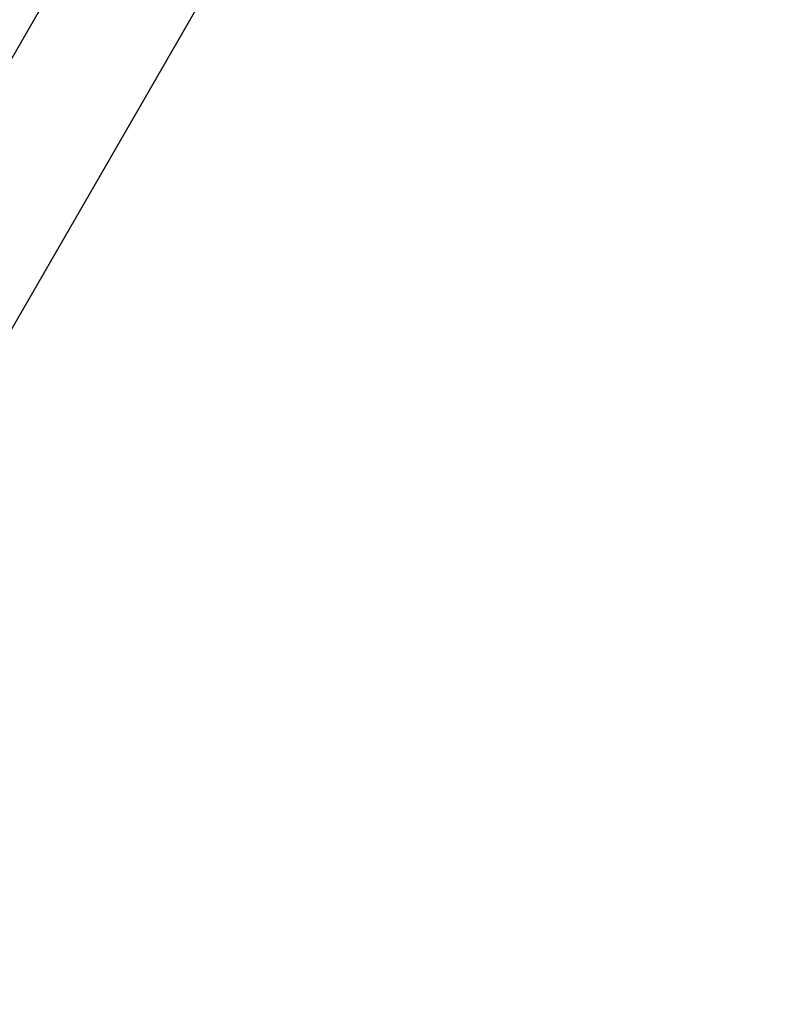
# Model space of a CAD drawing. Header units: millimetres. Extents: x 0 to 7560, y 0 to 5346.
# Tile 8 of 242: x 1426 to 1538, y 344 to 490. Entities that reach past the tile are written whole.
import ezdxf

# ---------------------------------------------------------------- set-up
doc = ezdxf.new("R2010")
doc.units = ezdxf.units.MM
doc.layers.add('M2310102_PBL1418', color=7, linetype='Continuous')
doc.styles.add('ROMANS', font='romans.shx', dxfattribs={"oblique": 10, "bigfont": 'whgtxt.shx'})
doc.dimstyles.new('zeus', dxfattribs={"dimtxt": 30, "dimasz": 25, "dimexe": 1, "dimexo": 1, "dimgap": 10, "dimtad": 1, "dimdsep": 46, "dimtxsty": 'ROMANS', "dimcen": 0, "dimclrd": 1, "dimclre": 1, "dimclrt": 2, "dimazin": 2, "dimtfac": 1, "dimtmove": 0, "dimatfit": 3, "dimfxl": 1, "dimarcsym": 0})

# ---------------------------------------------------------------- blocks, each defined once
blk = doc.blocks.new('*D510')
at = {"color": 1, "lineweight": -2, "ltscale": 0.3, "transparency": 16777216}
for p, q in [((1323.1, 896.66), (1051.96, 427.03)), ((1477.19, 650.55), (1274.09, 298.78)), ((1074.11, 415.4), (1252.94, 312.15))]:
    blk.add_line(p, q, dxfattribs=at)
at = {"color": 1, "ltscale": 0.3, "transparency": 16777216}
for points in [[(1076.19, 419), (1072.03, 411.79), (1052.46, 427.9)], [(1255.03, 315.75), (1250.86, 308.54), (1274.59, 299.65)]]:
    blk.add_solid(points, dxfattribs=at)
at = {"layer": 'Defpoints', "color": 0, "ltscale": 0.3, "transparency": 16777216}
for p in [(1323.6, 897.53), (1477.69, 651.41), (1274.59, 299.65)]:
    blk.add_point(p, dxfattribs=at)
at = {"color": 2, "ltscale": 0.3, "transparency": 16777216, "insert": (1176.03, 385.42), "char_height": 30, "attachment_point": 5, "rotation": 330, "style": 'ROMANS'}
blk.add_mtext('256.5', dxfattribs=at)

msp = doc.modelspace()

# ---------------------------------------------------------------- linework, layer by layer
at = {"layer": 'M2310102_PBL1418', "color": 7}
for p, q in [((1659.266, 889.916), (1392.688, 428.189)), ((1676.587, 879.916), (1410.008, 418.189))]:
    msp.add_line(p, q, dxfattribs=at)

# ---------------------------------------------------------------- dimensions: what is measured, and where the dimension line sits
at = {"ltscale": 0.3}
dim = msp.add_linear_dim(base=(1274.594, 299.645), p1=(1323.601, 897.528), p2=(1477.687, 651.413), angle=330, dimstyle='zeus', dxfattribs=at)
dim.commit()
dim.dimension.update_dxf_attribs({"geometry": '*D510', "text_midpoint": (1176.027, 385.421)})

doc.saveas('drawing.dxf')
